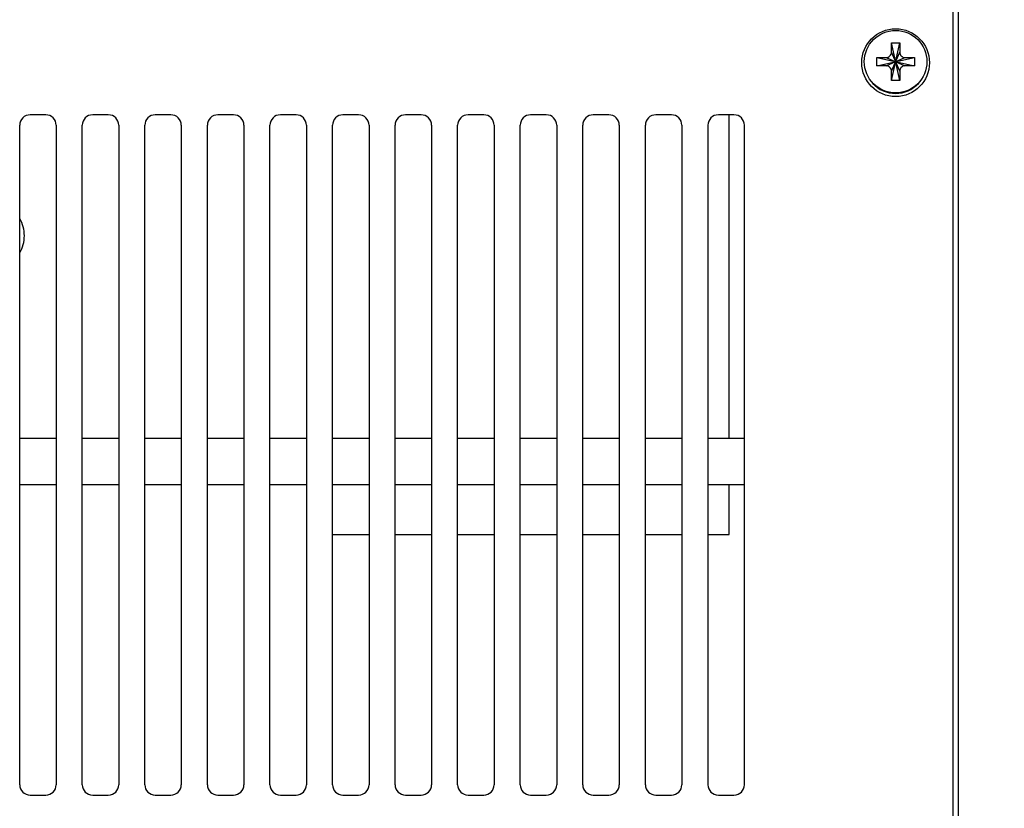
# Model space of a CAD drawing. Header units: millimetres. Extents: x -641 to 119, y -160 to 916.
# Tile 62 of 64: x -136 to -41, y 339 to 415. Entities that reach past the tile are written whole.
import ezdxf

# ---------------------------------------------------------------- set-up
doc = ezdxf.new("R2010")
doc.units = ezdxf.units.MM
doc.header["$LTSCALE"] = 32.67
doc.header["$PDMODE"] = 3
doc.header["$PDSIZE"] = 0.3125
doc.linetypes.add('PHANTOM', pattern=[0.8, 0.45, -0.05, 0.1, -0.05, 0.1, -0.05])
doc.layers.get('0').update_dxf_attribs({"linetype": 'CONTINUOUS'})
doc.layers.get('Defpoints').update_dxf_attribs({"linetype": 'CONTINUOUS'})
doc.layers.add('02___PRT_ALL_AXES', color=7, linetype='CONTINUOUS')
doc.layers.add('DEFAULT_3', color=7, linetype='PHANTOM')
doc.styles.get("Standard").update_dxf_attribs({"font": 'txt', "width": 0.7})
doc.dimstyles.new('DIMSTYLE_1', dxfattribs={"dimtxt": 5, "dimasz": 0.1875, "dimexe": 0.18, "dimexo": 0.0625, "dimgap": 0.09, "dimtad": 1, "dimdsep": 46, "dimtxsty": 'Standard', "dimblk": '_FILLED', "dimblk1": '_FILLED', "dimblk2": '_FILLED', "dimcen": 0.09, "dimadec": 0, "dimazin": 0, "dimtp": 0.01, "dimtm": 0.01, "dimtfac": 1, "dimtofl": 0, "dimtmove": 0, "dimatfit": 3, "dimldrblk": '_FILLED', "dimfxl": 0, "dimtolj": 1, "dimarcsym": 0})

# ---------------------------------------------------------------- blocks, each defined once
blk = doc.blocks.new('_FILLED')
at = {"color": 0, "linetype": 'ByBlock'}
blk.add_solid([(0, 0), (-1, 0.2), (-1, -0.2)], dxfattribs=at)
blk = doc.blocks.new('*D5')
at = {"color": 0, "linetype": 'Continuous', "lineweight": -2}
for p, q in [((-44.537, 533), (-25.008, 533)), ((-26.008, 529.5), (-26.008, 291.7)), ((-44.537, 288.2), (-25.008, 288.2))]:
    blk.add_line(p, q, dxfattribs=at)
at = {"layer": 'Defpoints', "color": 0, "linetype": 'Continuous', "lineweight": 0}
for p in [(-45.537, 533), (-45.537, 288.2), (-26.008, 288.2)]:
    blk.add_point(p, dxfattribs=at)
at = {"color": 0, "linetype": 'Continuous', "lineweight": -2, "xscale": 3.5, "yscale": 3.5, "zscale": 3.5}
for p, rotation in [((-26.008, 533), 90), ((-26.008, 288.2), 270)]:
    blk.add_blockref('_FILLED', p, dxfattribs=dict(at, rotation=rotation))
at = {"color": 0, "linetype": 'Continuous', "insert": (-29.508, 410.6), "char_height": 5, "attachment_point": 5, "rotation": 90}
blk.add_mtext('\\A1;244.8(9.65)', dxfattribs=at)

msp = doc.modelspace()

# ---------------------------------------------------------------- linework, layer by layer
at = {"color": 7, "linetype": 'Continuous'}
for p, q in [((-45.537, 533), (-45.537, 288.2)), ((-46.037, 516.828), (-46.037, 304.368)), ((-51.937, 412.5), (-51.137, 412.5)), ((-51.937, 411.6), (-51.937, 412.5)), ((-51.937, 408.9), (-51.137, 412.5)), ((-51.137, 408.9), (-51.937, 412.5)), ((-51.137, 412.5), (-51.137, 411.6)), ((-53.337, 410.3), (-49.737, 411.1)), ((-53.337, 411.1), (-52.437, 411.1)), ((-53.337, 411.1), (-49.737, 410.3)), ((-53.337, 410.3), (-53.337, 411.1)), ((-52.437, 410.3), (-50.637, 411.1)), ((-52.437, 411.1), (-50.637, 410.3)), ((-51.937, 409.8), (-51.137, 411.6)), ((-51.137, 409.8), (-51.937, 411.6)), ((-50.637, 411.1), (-49.737, 411.1)), ((-49.737, 411.1), (-49.737, 410.3)), ((-52.437, 410.3), (-53.337, 410.3)), ((-49.737, 410.3), (-50.637, 410.3)), ((-51.937, 408.9), (-51.937, 409.8)), ((-51.137, 408.9), (-51.937, 408.9)), ((-51.137, 409.8), (-51.137, 408.9)), ((-133.037, 405.6), (-134.537, 405.6)), ((-127.037, 405.6), (-128.537, 405.6)), ((-121.037, 405.6), (-122.537, 405.6)), ((-115.037, 405.6), (-116.537, 405.6)), ((-109.037, 405.6), (-110.537, 405.6)), ((-103.037, 405.6), (-104.537, 405.6)), ((-97.037, 405.6), (-98.537, 405.6)), ((-91.037, 405.6), (-92.537, 405.6)), ((-85.037, 405.6), (-86.537, 405.6)), ((-79.037, 405.6), (-80.537, 405.6)), ((-73.037, 405.6), (-74.537, 405.6)), ((-67.037, 405.6), (-68.537, 405.6)), ((-67.497, 374.6), (-67.497, 405.6)), ((-135.537, 341.35), (-135.537, 404.6)), ((-132.037, 404.6), (-132.037, 341.35)), ((-129.537, 341.35), (-129.537, 404.6)), ((-126.037, 404.6), (-126.037, 341.35)), ((-123.537, 341.35), (-123.537, 404.6)), ((-120.037, 404.6), (-120.037, 341.35)), ((-117.537, 341.35), (-117.537, 404.6)), ((-114.037, 404.6), (-114.037, 341.35)), ((-111.537, 341.35), (-111.537, 404.6)), ((-108.037, 404.6), (-108.037, 341.35)), ((-105.537, 341.35), (-105.537, 404.6)), ((-102.037, 404.6), (-102.037, 341.35)), ((-99.537, 341.35), (-99.537, 404.6)), ((-96.037, 404.6), (-96.037, 341.35)), ((-93.537, 341.35), (-93.537, 404.6)), ((-90.037, 404.6), (-90.037, 341.35)), ((-87.537, 341.35), (-87.537, 404.6)), ((-84.037, 404.6), (-84.037, 341.35)), ((-81.537, 341.35), (-81.537, 404.6)), ((-78.037, 404.6), (-78.037, 341.35)), ((-75.537, 341.35), (-75.537, 404.6)), ((-72.037, 404.6), (-72.037, 341.35)), ((-69.537, 404.6), (-69.537, 341.35)), ((-66.037, 341.35), (-66.037, 404.6)), ((-135.537, 374.6), (-132.037, 374.6)), ((-129.537, 374.6), (-126.037, 374.6)), ((-123.537, 374.6), (-120.037, 374.6)), ((-117.537, 374.6), (-114.037, 374.6)), ((-111.537, 374.6), (-108.037, 374.6)), ((-105.537, 374.6), (-102.037, 374.6)), ((-99.537, 374.6), (-96.037, 374.6)), ((-93.537, 374.6), (-90.037, 374.6)), ((-87.537, 374.6), (-84.037, 374.6)), ((-81.537, 374.6), (-78.037, 374.6)), ((-75.537, 374.6), (-72.037, 374.6)), ((-69.537, 374.6), (-66.037, 374.6)), ((-132.037, 370.1), (-135.537, 370.1)), ((-126.037, 370.1), (-129.537, 370.1)), ((-120.037, 370.1), (-123.537, 370.1)), ((-114.037, 370.1), (-117.537, 370.1)), ((-108.037, 370.1), (-111.537, 370.1)), ((-102.037, 370.1), (-105.537, 370.1)), ((-96.037, 370.1), (-99.537, 370.1)), ((-90.037, 370.1), (-93.537, 370.1)), ((-84.037, 370.1), (-87.537, 370.1)), ((-78.037, 370.1), (-81.537, 370.1)), ((-72.037, 370.1), (-75.537, 370.1)), ((-66.037, 370.1), (-69.537, 370.1)), ((-67.497, 365.36), (-67.497, 370.1)), ((-105.537, 365.36), (-102.037, 365.36)), ((-99.537, 365.36), (-96.037, 365.36)), ((-93.537, 365.36), (-90.037, 365.36)), ((-87.537, 365.36), (-84.037, 365.36)), ((-81.537, 365.36), (-78.037, 365.36)), ((-75.537, 365.36), (-72.037, 365.36)), ((-69.537, 365.36), (-67.497, 365.36)), ((-134.537, 340.35), (-133.037, 340.35)), ((-128.537, 340.35), (-127.037, 340.35)), ((-122.537, 340.35), (-121.037, 340.35)), ((-116.537, 340.35), (-115.037, 340.35)), ((-110.537, 340.35), (-109.037, 340.35)), ((-104.537, 340.35), (-103.037, 340.35)), ((-98.537, 340.35), (-97.037, 340.35)), ((-92.537, 340.35), (-91.037, 340.35)), ((-86.537, 340.35), (-85.037, 340.35)), ((-80.537, 340.35), (-79.037, 340.35)), ((-74.537, 340.35), (-73.037, 340.35)), ((-68.537, 340.35), (-67.037, 340.35))]:
    msp.add_line(p, q, dxfattribs=at)
for centre, radius, start, end in [((-51.537, 410.6), 2.95, 222.20676, 317.79324), ((-134.537, 404.6), 1, 90, 180), ((-133.037, 404.6), 1, 0, 90), ((-128.537, 404.6), 1, 90, 180), ((-127.037, 404.6), 1, 0, 90), ((-122.537, 404.6), 1, 90, 180), ((-121.037, 404.6), 1, 0, 90), ((-116.537, 404.6), 1, 90, 180), ((-115.037, 404.6), 1, 0, 90), ((-110.537, 404.6), 1, 90, 180), ((-109.037, 404.6), 1, 0, 90), ((-104.537, 404.6), 1, 90, 180), ((-103.037, 404.6), 1, 0, 90), ((-98.537, 404.6), 1, 90, 180), ((-97.037, 404.6), 1, 0, 90), ((-92.537, 404.6), 1, 90, 180), ((-91.037, 404.6), 1, 0, 90), ((-86.537, 404.6), 1, 90, 180), ((-85.037, 404.6), 1, 0, 90), ((-80.537, 404.6), 1, 90, 180), ((-79.037, 404.6), 1, 0, 90), ((-74.537, 404.6), 1, 90, 180), ((-73.037, 404.6), 1, 0, 90), ((-68.537, 404.6), 1, 90, 180), ((-67.037, 404.6), 1, 0, 90), ((-134.537, 341.35), 1, 180, 270), ((-133.037, 341.35), 1, 270, 0), ((-128.537, 341.35), 1, 180, 270), ((-127.037, 341.35), 1, 270, 0), ((-122.537, 341.35), 1, 180, 270), ((-121.037, 341.35), 1, 270, 0), ((-116.537, 341.35), 1, 180, 270), ((-115.037, 341.35), 1, 270, 0), ((-110.537, 341.35), 1, 180, 270), ((-109.037, 341.35), 1, 270, 0), ((-104.537, 341.35), 1, 180, 270), ((-103.037, 341.35), 1, 270, 0), ((-98.537, 341.35), 1, 180, 270), ((-97.037, 341.35), 1, 270, 0), ((-92.537, 341.35), 1, 180, 270), ((-91.037, 341.35), 1, 270, 0), ((-86.537, 341.35), 1, 180, 270), ((-85.037, 341.35), 1, 270, 0), ((-80.537, 341.35), 1, 180, 270), ((-79.037, 341.35), 1, 270, 0), ((-74.537, 341.35), 1, 180, 270), ((-73.037, 341.35), 1, 270, 0), ((-68.537, 341.35), 1, 180, 270), ((-67.037, 341.35), 1, 270, 0)]:
    msp.add_arc(centre, radius, start, end, dxfattribs=at)
for points, start_tangent, end_tangent in [([(-52.437, 411.1), (-52.245, 411.138), (-52.083, 411.246), (-51.975, 411.408), (-51.937, 411.6)], (1, 0), (0, 1)), ([(-51.137, 411.6), (-51.098, 411.408), (-50.99, 411.246), (-50.828, 411.138), (-50.637, 411.1)], (0, -1), (1, 0)), ([(-51.937, 409.8), (-51.975, 409.991), (-52.083, 410.153), (-52.245, 410.262), (-52.437, 410.3)], (0, 1), (-1, 0)), ([(-50.637, 410.3), (-50.828, 410.262), (-50.99, 410.153), (-51.098, 409.991), (-51.137, 409.8)], (-1, 0), (0, -1))]:
    msp.add_spline(points, degree=3, dxfattribs=dict(at, start_tangent=start_tangent, end_tangent=end_tangent))
at = {"layer": '02___PRT_ALL_AXES', "color": 7, "linetype": 'Continuous'}
for centre, radius in [((-51.537, 410.6), 3.25), ((-51.537, 410.7), 3)]:
    msp.add_circle(centre, radius, dxfattribs=at)
at = {"layer": 'DEFAULT_3', "linetype": 'PHANTOM'}
msp.add_arc((-138.337, 394), 3.25, 329.50369, 30.49631, dxfattribs=at)

# ---------------------------------------------------------------- dimensions: what is measured, and where the dimension line sits
at = {"color": 7, "linetype": 'Continuous'}
dim = msp.add_linear_dim(base=(-26.008, 288.2), p1=(-45.537, 533), p2=(-45.537, 288.2), angle=90, text='<>(9.65)', dimstyle='DIMSTYLE_1', override={"dimasz": 3.5, "dimexe": 1, "dimexo": 1, "dimgap": 1}, dxfattribs=at)
dim.commit()
dim.dimension.update_dxf_attribs({"geometry": '*D5', "text_midpoint": (-29.508, 410.6)})

doc.saveas('drawing.dxf')
